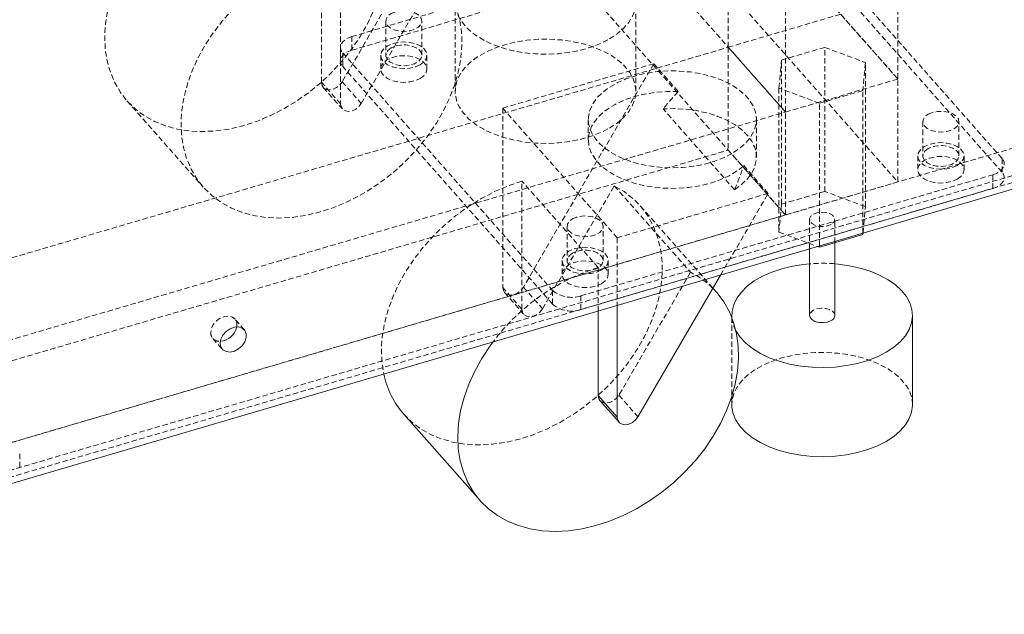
# Model space of a CAD drawing. Header units: millimetres. Extents: x 1529 to 6255, y 1713 to 5797.
# Tile 20 of 82: x 4764 to 4999, y 4425 to 4567. Entities that reach past the tile are written whole.
import ezdxf

# ---------------------------------------------------------------- set-up
doc = ezdxf.new("R2010")
doc.units = ezdxf.units.MM
doc.linetypes.add('HIDDEN', pattern=[1.905, 1.27, -0.635])

msp = doc.modelspace()

# ---------------------------------------------------------------- linework, layer by layer
at = {"color": 7, "linetype": 'HIDDEN', "lineweight": 0}
for p, q in [((4932.927, 4560.263), (4932.927, 5066.518)), ((4973.277, 5058.949), (4973.277, 4552.694)), ((4946.547, 5051.087), (4946.547, 4544.832)), ((4973.277, 4552.694), (4848.429, 4694.145)), ((4821.699, 4686.283), (4946.547, 4544.832)), ((4848.429, 4669.649), (4973.277, 4528.198)), ((4821.699, 4661.786), (4946.547, 4520.335)), ((4845.601, 4546.891), (4876.599, 4600.053)), ((4941.387, 4591.641), (4843.376, 4562.811)), ((4840.682, 4589.488), (4840.682, 4546.772)), ((4998.051, 4533.799), (4948.112, 4590.379)), ((4843.376, 4559.545), (4941.387, 4588.374)), ((4998.051, 4530.533), (4948.112, 4587.113)), ((4836.142, 4551.916), (4836.142, 4582.384)), ((4858.12, 4581.292), (4841.061, 4552.035)), ((4867.933, 4571.006), (4867.933, 4549.776)), ((4910.933, 4549.776), (4910.933, 4571.006)), ((4959.657, 4568.125), (4932.927, 4560.263)), ((4959.657, 4568.125), (4973.277, 4552.694)), ((4851.434, 4566.513), (4851.434, 4558.347)), ((4860.034, 4558.347), (4860.034, 4566.513)), ((4843.376, 4562.811), (4843.376, 4559.545)), ((4665.625, 4481.638), (4932.927, 4560.263)), ((4840.646, 4560.24), (4840.646, 4556.973)), ((4841.191, 4558.929), (4891.13, 4502.349)), ((4841.191, 4555.663), (4841.191, 4558.929)), ((4946.547, 4544.832), (4932.927, 4560.263)), ((4932.927, 4560.263), (4932.927, 4535.767)), ((4945.577, 4557.212), (4955.866, 4560.238)), ((4955.866, 4560.238), (4965.55, 4556.607)), ((4955.866, 4525.943), (4955.866, 4560.238)), ((4850.234, 4558.347), (4850.234, 4555.081)), ((4861.234, 4555.081), (4861.234, 4558.347)), ((4879.271, 4545.767), (4915.188, 4556.332)), ((4915.188, 4556.332), (4884.19, 4503.17)), ((4921.028, 4549.716), (4915.188, 4556.332)), ((4944.973, 4550.555), (4945.577, 4557.212)), ((4945.577, 4522.917), (4945.577, 4557.212)), ((4965.55, 4556.607), (4964.945, 4549.951)), ((4965.55, 4522.313), (4965.55, 4556.607)), ((4891.13, 4499.083), (4841.191, 4555.663)), ((4840.682, 4546.772), (4836.142, 4551.916)), ((4841.061, 4552.035), (4845.601, 4546.891)), ((4973.277, 4552.694), (4946.547, 4544.832)), ((4973.277, 4528.198), (4973.277, 4552.694)), ((4836.566, 4550.717), (4841.106, 4545.573)), ((4944.973, 4550.555), (4944.973, 4516.26)), ((4954.657, 4546.924), (4944.973, 4550.555)), ((4964.945, 4549.951), (4954.657, 4546.924)), ((4964.945, 4515.975), (4964.945, 4549.951)), ((4789.867, 4547.523), (4808.027, 4526.949)), ((4954.657, 4512.949), (4954.657, 4546.924)), ((4679.245, 4466.207), (4946.547, 4544.832)), ((4906.51, 4514.905), (4879.271, 4545.767)), ((4879.271, 4545.767), (4879.271, 4503.051)), ((4934.425, 4526.353), (4917.444, 4545.593)), ((4946.547, 4520.335), (4946.547, 4544.832)), ((4899.621, 4543.098), (4899.621, 4538.199)), ((4939.621, 4534.116), (4939.621, 4543.098)), ((4979.208, 4542.546), (4979.208, 4534.38)), ((4987.808, 4534.38), (4987.808, 4542.546)), ((4654.296, 4434.372), (5011.501, 4539.441)), ((4665.625, 4457.142), (4932.927, 4535.767)), ((4932.927, 4535.767), (4946.547, 4520.335)), ((4978.008, 4534.38), (4978.008, 4531.114)), ((4989.008, 4531.114), (4989.008, 4534.38)), ((4998.051, 4533.799), (4998.051, 4530.533)), ((5009.719, 4532.385), (4654.296, 4427.84)), ((5011.501, 4531.276), (4655.441, 4426.543)), ((4942.428, 4525.47), (4936.588, 4532.086)), ((4901.971, 4507.801), (4883.811, 4528.375)), ((4883.811, 4497.907), (4883.811, 4528.375)), ((4897.855, 4501.087), (4995.866, 4529.916)), ((4973.277, 4528.198), (4946.547, 4520.335)), ((4995.866, 4526.65), (4995.866, 4529.916)), ((4888.73, 4498.026), (4905.789, 4527.283)), ((4897.855, 4497.821), (4995.866, 4526.65)), ((4905.789, 4527.283), (4923.949, 4506.708)), ((4955.866, 4525.943), (4945.577, 4522.917)), ((4965.55, 4522.313), (4955.866, 4525.943)), ((4942.428, 4525.47), (4906.51, 4514.905)), ((4931.084, 4506.015), (4942.428, 4525.47)), ((4929.275, 4502.913), (4911.926, 4522.57)), ((4945.577, 4522.917), (4944.973, 4516.26)), ((4964.975, 4515.984), (4965.55, 4522.313)), ((4946.547, 4520.335), (4679.245, 4441.711)), ((4952.261, 4519.286), (4952.261, 4512.245)), ((4958.261, 4513.69), (4958.261, 4519.286)), ((4894.563, 4517.648), (4894.563, 4509.483)), ((4903.163, 4509.483), (4903.163, 4517.648)), ((4944.973, 4516.26), (4954.179, 4512.809)), ((4906.51, 4514.905), (4906.51, 4498.787)), ((4893.363, 4509.483), (4893.363, 4506.216)), ((4904.363, 4506.216), (4904.363, 4509.483)), ((4901.971, 4497.452), (4901.971, 4507.801)), ((4923.949, 4506.708), (4906.89, 4477.452)), ((4883.811, 4497.907), (4879.271, 4503.051)), ((4884.19, 4503.17), (4888.73, 4498.026)), ((4891.13, 4502.349), (4891.13, 4499.083)), ((4879.695, 4501.852), (4884.235, 4496.708)), ((4897.855, 4501.087), (4897.855, 4497.821)), ((4817.79, 4493.015), (4815.52, 4495.587)), ((4933.761, 4495.956), (4933.761, 4477.107)), ((4810.272, 4490.955), (4812.541, 4488.383)), ((4906.89, 4477.452), (4911.43, 4472.308)), ((4764.35, 4460.32), (4764.35, 4463.587))]:
    msp.add_line(p, q, dxfattribs=at)
at = {"color": 7, "linetype": 'Continuous', "lineweight": 15}
for p, q in [((5011.989, 4529.813), (4656.566, 4425.268)), ((4954.657, 4512.63), (4964.945, 4515.656)), ((4964.945, 4515.656), (4964.975, 4515.984)), ((4964.945, 4515.656), (4964.945, 4515.975)), ((4952.261, 4512.245), (4952.261, 4496.423)), ((4954.179, 4512.809), (4954.657, 4512.63)), ((4954.657, 4512.63), (4954.657, 4512.949)), ((4958.261, 4496.423), (4958.261, 4513.69)), ((4911.43, 4472.308), (4931.084, 4506.015)), ((4930.086, 4501.995), (4929.275, 4502.913)), ((4906.51, 4498.787), (4906.51, 4472.189)), ((4901.971, 4477.332), (4901.971, 4497.452)), ((4933.761, 4496.423), (4933.761, 4495.956)), ((4976.761, 4475.193), (4976.761, 4496.423)), ((4906.51, 4472.189), (4901.971, 4477.332)), ((4933.761, 4477.107), (4933.761, 4475.193)), ((4902.394, 4476.133), (4906.934, 4470.99)), ((4855.696, 4472.94), (4873.855, 4452.365))]:
    msp.add_line(p, q, dxfattribs=at)
at = {"color": 7, "linetype": 'HIDDEN', "lineweight": 0, "flags": 128}
for points in [[(4817.982, 4602.958), (4814.725, 4601.855), (4811.499, 4600.47), (4808.335, 4598.817), (4805.262, 4596.911), (4802.311, 4594.772), (4799.509, 4592.419), (4796.883, 4589.875), (4794.458, 4587.163), (4792.257, 4584.311), (4790.301, 4581.344), (4788.609, 4578.292), (4787.196, 4575.183), (4786.077, 4572.047), (4785.262, 4568.913), (4784.758, 4565.813), (4784.571, 4562.774), (4784.702, 4559.826), (4785.15, 4556.998), (4785.911, 4554.316), (4786.977, 4551.805), (4788.339, 4549.49), (4789.983, 4547.393), (4791.894, 4545.533), (4794.053, 4543.929), (4796.44, 4542.595), (4799.032, 4541.545), (4801.805, 4540.788), (4804.732, 4540.331), (4807.786, 4540.179), (4810.936, 4540.334), (4814.153, 4540.793), (4817.407, 4541.553), (4820.667, 4542.606), (4823.9, 4543.943), (4827.078, 4545.55), (4830.169, 4547.412), (4833.144, 4549.511), (4835.974, 4551.828), (4838.633, 4554.34), (4841.095, 4557.024), (4843.337, 4559.854), (4845.338, 4562.802), (4847.078, 4565.841), (4848.54, 4568.943), (4849.712, 4572.076), (4850.582, 4575.212), (4851.141, 4578.321), (4851.384, 4581.373), (4851.309, 4584.338), (4850.916, 4587.19), (4850.21, 4589.899), (4849.197, 4592.442), (4847.887, 4594.793), (4846.291, 4596.93), (4844.426, 4598.833), (4842.309, 4600.484), (4839.961, 4601.866)], [(4836.142, 4582.384), (4832.885, 4581.28), (4829.659, 4579.895), (4826.494, 4578.242), (4823.422, 4576.337), (4820.471, 4574.197), (4817.669, 4571.844), (4815.043, 4569.3), (4812.617, 4566.589), (4810.416, 4563.736), (4808.46, 4560.77), (4806.768, 4557.717), (4805.356, 4554.608), (4804.237, 4551.472), (4803.421, 4548.339), (4802.918, 4545.238), (4802.73, 4542.199), (4802.862, 4539.252), (4803.31, 4536.423), (4804.07, 4533.741), (4805.137, 4531.231), (4806.498, 4528.916), (4808.143, 4526.818), (4810.053, 4524.959), (4812.213, 4523.354), (4814.6, 4522.021), (4817.192, 4520.97), (4819.965, 4520.213), (4822.892, 4519.756), (4825.945, 4519.605), (4829.096, 4519.759), (4832.313, 4520.219), (4835.567, 4520.979), (4838.826, 4522.032), (4842.06, 4523.368), (4845.238, 4524.975), (4848.328, 4526.837), (4851.303, 4528.937), (4854.133, 4531.253), (4856.792, 4533.766), (4859.255, 4536.449), (4861.497, 4539.279), (4863.497, 4542.227), (4865.237, 4545.267), (4866.7, 4548.368), (4867.872, 4551.502), (4868.741, 4554.638), (4869.3, 4557.746), (4869.544, 4560.798), (4869.469, 4563.764), (4869.076, 4566.615), (4868.37, 4569.325), (4867.357, 4571.867), (4866.046, 4574.218), (4864.451, 4576.356), (4862.586, 4578.259), (4860.469, 4579.909), (4858.12, 4581.292)], [(4904.635, 4562.23), (4906.455, 4563.424), (4907.994, 4564.743), (4909.229, 4566.165), (4910.139, 4567.666), (4910.709, 4569.222), (4910.93, 4570.808), (4910.797, 4572.396), (4910.314, 4573.962), (4909.488, 4575.479), (4908.333, 4576.923), (4906.867, 4578.27), (4905.115, 4579.497), (4903.105, 4580.585), (4900.871, 4581.516), (4898.449, 4582.274), (4895.879, 4582.847), (4893.204, 4583.226), (4890.466, 4583.404), (4887.711, 4583.378), (4884.985, 4583.15), (4882.332, 4582.722), (4879.795, 4582.101), (4877.416, 4581.299), (4875.235, 4580.327), (4873.287, 4579.203), (4871.604, 4577.943), (4870.214, 4576.57), (4869.139, 4575.106), (4868.398, 4573.574), (4868.002, 4572), (4867.957, 4570.41), (4868.266, 4568.829), (4868.922, 4567.285), (4869.915, 4565.801), (4871.228, 4564.403), (4872.84, 4563.113), (4874.725, 4561.953), (4876.851, 4560.942), (4879.184, 4560.096), (4881.685, 4559.429), (4884.313, 4558.952), (4887.025, 4558.673), (4889.777, 4558.596), (4892.523, 4558.724), (4895.219, 4559.053), (4897.819, 4559.578), (4900.282, 4560.291), (4902.566, 4561.18), (4904.635, 4562.23)], [(4852.693, 4568.268), (4853.724, 4568.707), (4854.934, 4568.952), (4856.215, 4568.98), (4857.453, 4568.788), (4858.538, 4568.394), (4859.374, 4567.834), (4859.887, 4567.155), (4860.031, 4566.42), (4859.792, 4565.693), (4859.193, 4565.039), (4858.287, 4564.516), (4857.154, 4564.17), (4855.894, 4564.032), (4854.621, 4564.115), (4853.446, 4564.411), (4852.474, 4564.894), (4851.792, 4565.52), (4851.461, 4566.235), (4851.509, 4566.974), (4851.932, 4567.673), (4852.693, 4568.268)], [(4843.376, 4562.811), (4842.551, 4562.506), (4841.844, 4562.114), (4841.284, 4561.65), (4840.891, 4561.132), (4840.681, 4560.579), (4840.661, 4560.013), (4840.834, 4559.456), (4841.191, 4558.929)], [(4859.623, 4556.102), (4858.484, 4555.598), (4857.157, 4555.281), (4855.734, 4555.172), (4854.31, 4555.281), (4852.984, 4555.598), (4851.845, 4556.102), (4850.97, 4556.76), (4850.421, 4557.526), (4850.234, 4558.347), (4850.421, 4559.169), (4850.97, 4559.935), (4851.844, 4560.593), (4852.984, 4561.097), (4854.31, 4561.414), (4855.734, 4561.523), (4857.157, 4561.414), (4858.484, 4561.097), (4859.623, 4560.593), (4860.497, 4559.935), (4861.046, 4559.169), (4861.234, 4558.347), (4861.046, 4557.526), (4860.497, 4556.76), (4859.623, 4556.102)], [(4852.693, 4560.103), (4851.932, 4559.507), (4851.509, 4558.809), (4851.461, 4558.069), (4851.792, 4557.355), (4852.474, 4556.728), (4853.446, 4556.246), (4854.621, 4555.95), (4855.894, 4555.867), (4857.154, 4556.004), (4858.287, 4556.35), (4859.193, 4556.873), (4859.792, 4557.528), (4860.031, 4558.255), (4859.887, 4558.99), (4859.374, 4559.668), (4858.538, 4560.229), (4857.453, 4560.623), (4856.215, 4560.814), (4854.934, 4560.786), (4853.724, 4560.542), (4852.693, 4560.103)], [(4904.635, 4541), (4906.455, 4542.194), (4907.994, 4543.513), (4909.229, 4544.935), (4910.139, 4546.436), (4910.709, 4547.992), (4910.93, 4549.577), (4910.797, 4551.166), (4910.314, 4552.732), (4909.488, 4554.249), (4908.333, 4555.693), (4906.867, 4557.04), (4905.115, 4558.267), (4903.105, 4559.355), (4900.871, 4560.286), (4898.449, 4561.044), (4895.879, 4561.617), (4893.204, 4561.996), (4890.466, 4562.174), (4887.711, 4562.148), (4884.985, 4561.92), (4882.332, 4561.492), (4879.795, 4560.871), (4877.416, 4560.069), (4875.235, 4559.097), (4873.287, 4557.972), (4871.604, 4556.713), (4870.214, 4555.34), (4869.139, 4553.876), (4868.398, 4552.344), (4868.002, 4550.77), (4867.957, 4549.18), (4868.266, 4547.599), (4868.922, 4546.055), (4869.915, 4544.571), (4871.228, 4543.173), (4872.84, 4541.883), (4874.725, 4540.723), (4876.851, 4539.712), (4879.184, 4538.866), (4881.685, 4538.199), (4884.313, 4537.722), (4887.025, 4537.443), (4889.777, 4537.366), (4892.523, 4537.494), (4895.219, 4537.823), (4897.819, 4538.348), (4900.282, 4539.061), (4902.566, 4539.95), (4904.635, 4541)], [(4843.376, 4559.545), (4842.551, 4559.24), (4841.844, 4558.848), (4841.284, 4558.384), (4840.891, 4557.865), (4840.681, 4557.313), (4840.661, 4556.747), (4840.834, 4556.19), (4841.191, 4555.663)], [(4859.623, 4552.836), (4860.497, 4553.494), (4861.046, 4554.259), (4861.234, 4555.081), (4861.046, 4555.903), (4860.497, 4556.669), (4859.623, 4557.326), (4858.484, 4557.831), (4857.157, 4558.148), (4855.734, 4558.256), (4854.31, 4558.148), (4852.984, 4557.831), (4851.844, 4557.326), (4850.97, 4556.669), (4850.421, 4555.903), (4850.234, 4555.081), (4850.421, 4554.259), (4850.97, 4553.494), (4851.845, 4552.836), (4852.984, 4552.332), (4854.31, 4552.014), (4855.734, 4551.906), (4857.157, 4552.014), (4858.484, 4552.332), (4859.623, 4552.836)], [(4933.763, 4534.934), (4931.752, 4533.918), (4929.524, 4533.067), (4927.12, 4532.394), (4924.582, 4531.913), (4921.955, 4531.631), (4919.287, 4531.554), (4916.624, 4531.682), (4914.015, 4532.015), (4911.507, 4532.545), (4909.142, 4533.263), (4906.965, 4534.157), (4905.014, 4535.211), (4903.324, 4536.405), (4901.924, 4537.719), (4900.84, 4539.129), (4900.091, 4540.609), (4899.691, 4542.134), (4899.646, 4543.676), (4899.958, 4545.208), (4900.621, 4546.702), (4901.622, 4548.132), (4902.945, 4549.472), (4904.566, 4550.698), (4906.455, 4551.789), (4908.579, 4552.724), (4910.9, 4553.488), (4913.377, 4554.066), (4915.965, 4554.449), (4918.619, 4554.629), (4921.29, 4554.603), (4923.932, 4554.372), (4926.496, 4553.94), (4928.938, 4553.314), (4931.214, 4552.506), (4933.283, 4551.53), (4935.108, 4550.404), (4936.656, 4549.147), (4937.901, 4547.782), (4938.819, 4546.334), (4939.395, 4544.828), (4939.618, 4543.291), (4939.484, 4541.75), (4938.996, 4540.234), (4938.162, 4538.769), (4936.997, 4537.381), (4935.522, 4536.095), (4933.763, 4534.934)], [(4836.142, 4551.916), (4836.279, 4551.183), (4836.674, 4550.605), (4837.289, 4550.242), (4838.06, 4550.13), (4838.908, 4550.281), (4839.746, 4550.68), (4840.489, 4551.285), (4841.061, 4552.035)], [(4921.028, 4549.716), (4918.304, 4549.719), (4915.605, 4549.509), (4912.98, 4549.089), (4910.479, 4548.467), (4908.147, 4547.655), (4906.028, 4546.668), (4904.16, 4545.523), (4902.58, 4544.242), (4901.316, 4542.85), (4900.391, 4541.371), (4899.822, 4539.833), (4899.621, 4538.265), (4899.791, 4536.696), (4900.329, 4535.154), (4901.224, 4533.669), (4902.46, 4532.269), (4904.015, 4530.978), (4905.859, 4529.821), (4907.959, 4528.819), (4910.274, 4527.991), (4912.763, 4527.353), (4915.379, 4526.915), (4918.074, 4526.687), (4920.798, 4526.673), (4923.499, 4526.872), (4926.129, 4527.281), (4928.638, 4527.893), (4930.98, 4528.696), (4933.111, 4529.675), (4934.992, 4530.812), (4936.588, 4532.086)], [(4840.682, 4546.772), (4840.818, 4546.039), (4841.214, 4545.461), (4841.829, 4545.098), (4842.6, 4544.986), (4843.448, 4545.137), (4844.286, 4545.536), (4845.029, 4546.141), (4845.601, 4546.891)], [(4934.425, 4526.353), (4936.093, 4527.567), (4937.463, 4528.899), (4938.512, 4530.325), (4939.221, 4531.82), (4939.577, 4533.355), (4939.574, 4534.904), (4939.212, 4536.44), (4938.496, 4537.933), (4937.441, 4539.357), (4936.065, 4540.688), (4934.393, 4541.899), (4932.454, 4542.971), (4930.285, 4543.883), (4927.924, 4544.62), (4925.413, 4545.167), (4922.798, 4545.515), (4920.125, 4545.658), (4917.444, 4545.593)], [(4980.468, 4544.301), (4981.499, 4544.741), (4982.709, 4544.985), (4983.99, 4545.013), (4985.228, 4544.821), (4986.313, 4544.427), (4987.149, 4543.867), (4987.662, 4543.188), (4987.805, 4542.453), (4987.567, 4541.726), (4986.968, 4541.072), (4986.062, 4540.549), (4984.929, 4540.203), (4983.669, 4540.065), (4982.395, 4540.148), (4981.221, 4540.444), (4980.249, 4540.927), (4979.567, 4541.553), (4979.235, 4542.268), (4979.283, 4543.007), (4979.707, 4543.706), (4980.468, 4544.301)], [(4987.397, 4532.135), (4986.258, 4531.631), (4984.932, 4531.314), (4983.508, 4531.205), (4982.085, 4531.314), (4980.758, 4531.631), (4979.619, 4532.135), (4978.745, 4532.793), (4978.196, 4533.559), (4978.008, 4534.38), (4978.196, 4535.202), (4978.745, 4535.968), (4979.619, 4536.626), (4980.758, 4537.13), (4982.085, 4537.447), (4983.508, 4537.556), (4984.932, 4537.447), (4986.258, 4537.13), (4987.397, 4536.626), (4988.271, 4535.968), (4988.821, 4535.202), (4989.008, 4534.38), (4988.821, 4533.559), (4988.271, 4532.793), (4987.397, 4532.135)], [(4980.468, 4536.136), (4979.707, 4535.54), (4979.283, 4534.842), (4979.235, 4534.103), (4979.567, 4533.388), (4980.249, 4532.761), (4981.221, 4532.279), (4982.395, 4531.983), (4983.669, 4531.9), (4984.929, 4532.037), (4986.062, 4532.383), (4986.968, 4532.906), (4987.567, 4533.561), (4987.805, 4534.288), (4987.662, 4535.023), (4987.149, 4535.701), (4986.313, 4536.262), (4985.228, 4536.656), (4983.99, 4536.847), (4982.709, 4536.82), (4981.499, 4536.575), (4980.468, 4536.136)], [(4987.397, 4528.869), (4988.271, 4529.527), (4988.821, 4530.293), (4989.008, 4531.114), (4988.821, 4531.936), (4988.271, 4532.702), (4987.397, 4533.359), (4986.258, 4533.864), (4984.932, 4534.181), (4983.508, 4534.289), (4982.085, 4534.181), (4980.758, 4533.864), (4979.619, 4533.359), (4978.745, 4532.702), (4978.196, 4531.936), (4978.008, 4531.114), (4978.196, 4530.292), (4978.745, 4529.527), (4979.619, 4528.869), (4980.758, 4528.365), (4982.085, 4528.047), (4983.508, 4527.939), (4984.932, 4528.047), (4986.258, 4528.365), (4987.397, 4528.869)], [(4995.866, 4529.916), (4996.691, 4530.222), (4997.398, 4530.614), (4997.958, 4531.078), (4998.351, 4531.596), (4998.561, 4532.149), (4998.58, 4532.715), (4998.408, 4533.272), (4998.051, 4533.799)], [(4995.866, 4526.65), (4996.691, 4526.955), (4997.398, 4527.348), (4997.958, 4527.812), (4998.351, 4528.33), (4998.561, 4528.883), (4998.58, 4529.449), (4998.408, 4530.006), (4998.051, 4530.533)], [(4883.811, 4528.375), (4880.554, 4527.271), (4877.328, 4525.886), (4874.163, 4524.233), (4871.091, 4522.328), (4868.14, 4520.189), (4865.338, 4517.836), (4862.711, 4515.291), (4860.286, 4512.58), (4858.085, 4509.728), (4856.13, 4506.761), (4854.437, 4503.709), (4853.025, 4500.6), (4851.906, 4497.463), (4851.09, 4494.33), (4850.587, 4491.229), (4850.399, 4488.191), (4850.531, 4485.243), (4850.971, 4482.451)], [(4855.696, 4472.94), (4855.812, 4472.81), (4857.722, 4470.95), (4859.882, 4469.346), (4862.269, 4468.012), (4864.861, 4466.962), (4867.634, 4466.204), (4870.561, 4465.748), (4873.614, 4465.596), (4876.765, 4465.751), (4879.982, 4466.21), (4883.236, 4466.97), (4886.495, 4468.023), (4889.729, 4469.36), (4892.907, 4470.967), (4895.997, 4472.829), (4898.972, 4474.928), (4901.802, 4477.245), (4904.461, 4479.757), (4906.924, 4482.441), (4909.166, 4485.27), (4911.166, 4488.219), (4912.906, 4491.258), (4914.369, 4494.359), (4915.541, 4497.493), (4916.41, 4500.629), (4916.969, 4503.738), (4917.213, 4506.789), (4917.138, 4509.755), (4916.745, 4512.606), (4916.039, 4515.316), (4915.026, 4517.859), (4913.715, 4520.21), (4912.12, 4522.347), (4910.255, 4524.25), (4908.138, 4525.901), (4905.789, 4527.283), (4905.789, 4527.283)], [(4957.383, 4518.062), (4956.529, 4517.717), (4955.523, 4517.561), (4954.485, 4517.614), (4953.54, 4517.868), (4952.804, 4518.293), (4952.363, 4518.838), (4952.273, 4519.437), (4952.542, 4520.018), (4953.14, 4520.511), (4953.993, 4520.856), (4955, 4521.012), (4956.038, 4520.959), (4956.982, 4520.705), (4957.719, 4520.28), (4958.159, 4519.735), (4958.25, 4519.135), (4957.98, 4518.554), (4957.383, 4518.062)], [(4895.822, 4519.403), (4896.853, 4519.843), (4898.063, 4520.087), (4899.344, 4520.115), (4900.582, 4519.923), (4901.667, 4519.53), (4902.504, 4518.969), (4903.016, 4518.29), (4903.16, 4517.555), (4902.921, 4516.828), (4902.322, 4516.174), (4901.416, 4515.651), (4900.283, 4515.305), (4899.023, 4515.167), (4897.75, 4515.25), (4896.575, 4515.546), (4895.603, 4516.029), (4894.921, 4516.655), (4894.59, 4517.37), (4894.638, 4518.109), (4895.061, 4518.808), (4895.822, 4519.403)], [(4902.752, 4507.237), (4901.613, 4506.733), (4900.286, 4506.416), (4898.863, 4506.307), (4897.439, 4506.416), (4896.113, 4506.733), (4894.974, 4507.237), (4894.1, 4507.895), (4893.55, 4508.661), (4893.363, 4509.483), (4893.55, 4510.304), (4894.1, 4511.07), (4894.974, 4511.728), (4896.113, 4512.232), (4897.439, 4512.549), (4898.863, 4512.658), (4900.286, 4512.549), (4901.613, 4512.232), (4902.752, 4511.728), (4903.626, 4511.07), (4904.175, 4510.304), (4904.363, 4509.483), (4904.175, 4508.661), (4903.626, 4507.895), (4902.752, 4507.237)], [(4895.822, 4511.238), (4895.061, 4510.642), (4894.638, 4509.944), (4894.59, 4509.205), (4894.921, 4508.49), (4895.603, 4507.863), (4896.575, 4507.381), (4897.75, 4507.085), (4899.023, 4507.002), (4900.283, 4507.14), (4901.416, 4507.485), (4902.322, 4508.008), (4902.921, 4508.663), (4903.16, 4509.39), (4903.016, 4510.125), (4902.504, 4510.803), (4901.667, 4511.364), (4900.582, 4511.758), (4899.344, 4511.949), (4898.063, 4511.922), (4896.853, 4511.677), (4895.822, 4511.238)], [(4902.752, 4503.971), (4903.626, 4504.629), (4904.175, 4505.395), (4904.363, 4506.216), (4904.175, 4507.038), (4903.626, 4507.804), (4902.752, 4508.461), (4901.613, 4508.966), (4900.286, 4509.283), (4898.863, 4509.391), (4897.439, 4509.283), (4896.113, 4508.966), (4894.974, 4508.461), (4894.1, 4507.804), (4893.55, 4507.038), (4893.363, 4506.216), (4893.55, 4505.395), (4894.1, 4504.629), (4894.974, 4503.971), (4896.113, 4503.467), (4897.439, 4503.149), (4898.863, 4503.041), (4900.286, 4503.149), (4901.613, 4503.467), (4902.752, 4503.971)], [(4879.271, 4503.051), (4879.408, 4502.318), (4879.804, 4501.74), (4880.418, 4501.377), (4881.189, 4501.265), (4882.037, 4501.416), (4882.875, 4501.815), (4883.618, 4502.42), (4884.19, 4503.17)], [(4888.73, 4498.026), (4888.158, 4497.276), (4887.415, 4496.671), (4886.577, 4496.272), (4885.729, 4496.121), (4884.958, 4496.233), (4884.343, 4496.596), (4883.948, 4497.174), (4883.811, 4497.907)], [(4958.261, 4496.423), (4958.159, 4496.871), (4957.719, 4497.417), (4956.982, 4497.842), (4956.038, 4498.096), (4955, 4498.149), (4953.993, 4497.993), (4953.14, 4497.648), (4952.542, 4497.155), (4952.273, 4496.574), (4952.261, 4496.423)], [(4815.97, 4493.697), (4815.972, 4493.706), (4815.972, 4494.646), (4815.638, 4495.438), (4815.008, 4495.995), (4814.148, 4496.257), (4813.153, 4496.195), (4812.13, 4495.816), (4811.19, 4495.162), (4810.435, 4494.303), (4809.946, 4493.332), (4809.777, 4492.354), (4809.777, 4492.354)], [(4976.761, 4475.193), (4976.626, 4476.583), (4976.143, 4478.149), (4975.317, 4479.666), (4974.161, 4481.11), (4972.695, 4482.456), (4970.943, 4483.684), (4968.934, 4484.772), (4966.7, 4485.702), (4964.278, 4486.461), (4961.708, 4487.034), (4959.032, 4487.412), (4956.295, 4487.591), (4953.54, 4487.565), (4950.814, 4487.336), (4948.16, 4486.908), (4945.623, 4486.288), (4943.245, 4485.485), (4941.064, 4484.514), (4939.116, 4483.389), (4937.433, 4482.13), (4936.042, 4480.757), (4934.968, 4479.292), (4934.226, 4477.761), (4933.83, 4476.187), (4933.761, 4475.193)], [(4902.394, 4476.133), (4902.503, 4476.022), (4903.118, 4475.658), (4903.888, 4475.547), (4904.736, 4475.698), (4905.575, 4476.096), (4906.318, 4476.702), (4906.89, 4477.452)]]:
    msp.add_lwpolyline(points, dxfattribs=at)
at = {"color": 7, "linetype": 'Continuous', "lineweight": 15, "flags": 128}
for points in [[(4952.261, 4508.713), (4950.814, 4508.566), (4948.16, 4508.138), (4945.623, 4507.518), (4943.245, 4506.715), (4941.064, 4505.744), (4939.116, 4504.619), (4937.433, 4503.36), (4936.042, 4501.987), (4934.968, 4500.523), (4934.226, 4498.991), (4933.83, 4497.417), (4933.78, 4495.909)], [(4970.464, 4487.647), (4972.283, 4488.841), (4973.823, 4490.16), (4975.058, 4491.582), (4975.968, 4493.083), (4976.538, 4494.639), (4976.758, 4496.224), (4976.626, 4497.813), (4976.143, 4499.379), (4975.317, 4500.896), (4974.161, 4502.34), (4972.695, 4503.686), (4970.943, 4504.914), (4968.934, 4506.002), (4966.7, 4506.933), (4964.278, 4507.691), (4961.708, 4508.264), (4959.032, 4508.643), (4958.261, 4508.714)], [(4876.929, 4490.086), (4876.245, 4489.153), (4874.289, 4486.186), (4872.597, 4483.134), (4871.184, 4480.025), (4870.065, 4476.889), (4869.25, 4473.755), (4868.746, 4470.655), (4868.559, 4467.616), (4868.69, 4464.669), (4869.138, 4461.84), (4869.899, 4459.158), (4870.965, 4456.647), (4872.327, 4454.333), (4873.971, 4452.235), (4875.882, 4450.375), (4878.041, 4448.771), (4880.428, 4447.437), (4883.021, 4446.387), (4885.794, 4445.63), (4888.721, 4445.173), (4891.774, 4445.021), (4894.924, 4445.176), (4898.142, 4445.635), (4901.396, 4446.395), (4904.655, 4447.449), (4907.889, 4448.785), (4911.066, 4450.392), (4914.157, 4452.254), (4917.132, 4454.353), (4919.962, 4456.67), (4922.621, 4459.182), (4925.083, 4461.866), (4927.325, 4464.696), (4929.326, 4467.644), (4931.066, 4470.684), (4932.529, 4473.785), (4933.7, 4476.918), (4934.57, 4480.054), (4935.129, 4483.163), (4935.372, 4486.215), (4935.297, 4489.18), (4934.905, 4492.032), (4934.199, 4494.742), (4933.185, 4497.284), (4931.875, 4499.635), (4930.28, 4501.772), (4929.256, 4502.88)], [(4952.261, 4496.423), (4952.363, 4495.975), (4952.804, 4495.43), (4953.54, 4495.005), (4954.485, 4494.75), (4955.523, 4494.698), (4956.529, 4494.854), (4957.383, 4495.199)], [(4812.047, 4489.782), (4812.216, 4488.904), (4812.705, 4488.22), (4813.46, 4487.805), (4814.4, 4487.704), (4815.423, 4487.927), (4816.418, 4488.451), (4817.278, 4489.218), (4817.908, 4490.146), (4818.242, 4491.134), (4818.242, 4492.074), (4817.908, 4492.866), (4817.278, 4493.423), (4816.418, 4493.685), (4815.423, 4493.623), (4814.4, 4493.245), (4813.46, 4492.59), (4812.705, 4491.731), (4812.216, 4490.76), (4812.047, 4489.782)], [(4934.771, 4492.665), (4935.743, 4491.218), (4937.057, 4489.82), (4938.669, 4488.53), (4940.553, 4487.37), (4942.68, 4486.359), (4945.012, 4485.512), (4947.513, 4484.845), (4950.142, 4484.369), (4952.854, 4484.09), (4955.606, 4484.013), (4958.352, 4484.14), (4961.047, 4484.469), (4963.648, 4484.995), (4966.111, 4485.708), (4968.395, 4486.597), (4970.464, 4487.647)], [(4901.971, 4477.332), (4902.107, 4476.599), (4902.394, 4476.133)], [(4933.761, 4475.193), (4933.786, 4474.597), (4934.094, 4473.016), (4934.751, 4471.471), (4935.743, 4469.988), (4937.057, 4468.59), (4938.669, 4467.3), (4940.553, 4466.14), (4942.68, 4465.129), (4945.012, 4464.282), (4947.513, 4463.615), (4950.142, 4463.138), (4952.854, 4462.86), (4955.606, 4462.783), (4958.352, 4462.91), (4961.047, 4463.239), (4963.648, 4463.765), (4966.111, 4464.478), (4968.395, 4465.367), (4970.464, 4466.417)], [(4970.464, 4466.417), (4972.283, 4467.611), (4973.823, 4468.93), (4975.058, 4470.352), (4975.968, 4471.853), (4976.538, 4473.409), (4976.758, 4474.994), (4976.761, 4475.193)], [(4906.51, 4472.189), (4906.647, 4471.456), (4907.043, 4470.878), (4907.658, 4470.515), (4908.428, 4470.403), (4909.276, 4470.554), (4910.115, 4470.953), (4910.858, 4471.558), (4911.43, 4472.308)]]:
    msp.add_lwpolyline(points, dxfattribs=at)
at = {"color": 7, "linetype": 'HIDDEN', "lineweight": 0}
for centre, radius, start, end in [((4916.69, 4460.435), 49.601, 107.26365, 143.28718), ((4955.261, 4471.745), 37.09, 85.36075, 94.63948), ((4914.734, 4488.344), 20.546, 45.02735, 63.3533), ((4895.616, 4507.71), 6.991, 230.07575, 288.67702), ((4895.616, 4504.444), 6.991, 230.07575, 288.67702), ((4941.68, 4496.549), 7.926, 184.62965, 209.34357), ((4811.833, 4492.314), 2.057, 178.88111, 277.20072)]:
    msp.add_arc(centre, radius, start, end, dxfattribs=at)
at = {"color": 7, "linetype": 'Continuous', "lineweight": 15}
for centre, radius, start, end in [((4956.837, 4496.518), 1.428, 292.47568, 356.20177), ((4811.755, 4494.564), 4.303, 274.48052, 348.38405), ((4871.651, 4486.796), 21.132, 191.86544, 220.97078)]:
    msp.add_arc(centre, radius, start, end, dxfattribs=at)
at = {"color": 7, "linetype": 'HIDDEN', "lineweight": 0}
for start_param, end_param in [(0.8893994, 1.068876), (4.9348014, 5.1142779)]:
    msp.add_ellipse((4919.621, 4525.145), major_axis=(16.382, 31.697), ratio=0.3619801, start_param=start_param, end_param=end_param, dxfattribs=at)

doc.saveas('drawing.dxf')
